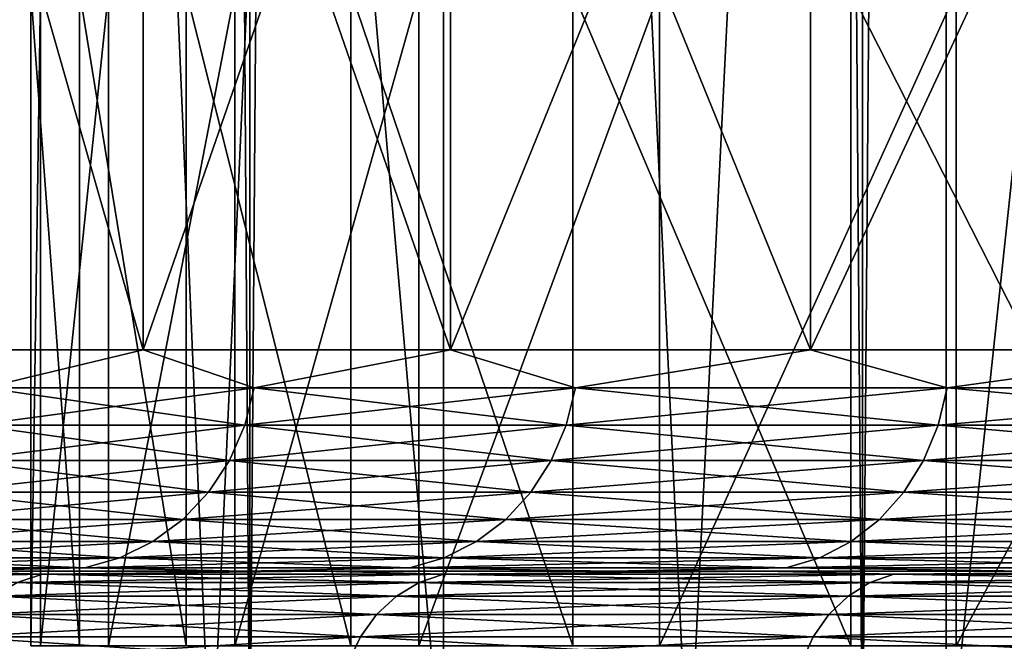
# Model space of a CAD drawing. Header units: metres. Extents: x -30 to 30, y -76 to 64.
# Tile 30 of 256: x -18.76 to -17.427, y -53.795 to -52.953. Entities that reach past the tile are written whole.
import ezdxf

# ---------------------------------------------------------------- set-up
doc = ezdxf.new("R2010")
doc.units = ezdxf.units.M
doc.layers.add('solid_508511', color=7, linetype='CONTINUOUS')

msp = doc.modelspace()

# ---------------------------------------------------------------- linework, layer by layer
at = {"layer": 'solid_508511'}
for points in [[(-19.216213, -54, -12.638717), (-19.216236, 57.5, -12.638679), (-18.448826, 57.5, -13.734654)], [(-18.448824, -54, 13.734659), (-18.448826, 57.5, 13.734654), (-19.216236, 57.5, 12.638679)], [(-19.216213, -54, 12.638717), (-18.448824, -54, 13.734659), (-19.216236, 57.5, 12.638679)], [(-18.448824, -54, -13.734659), (-19.216213, -54, -12.638717), (-18.448826, 57.5, -13.734654)], [(-18.448824, -54, -13.734659), (-18.448826, 57.5, -13.734654), (-17.618999, 57.5, -14.784141)], [(-17.619013, -54, 14.784127), (-17.618999, 57.5, 14.784141), (-18.448826, 57.5, 13.734654)], [(-18.448824, -54, 13.734659), (-17.619013, -54, 14.784127), (-18.448826, 57.5, 13.734654)], [(-17.619013, -54, -14.784127), (-18.448824, -54, -13.734659), (-17.618999, 57.5, -14.784141)], [(-17.619013, -54, -14.784127), (-17.618999, 57.5, -14.784141), (-16.729612, 57.5, -15.783537)], [(-16.729582, -54, -15.783569), (-17.619013, -54, -14.784127), (-16.729612, 57.5, -15.783537)], [(-17.619013, -54, 14.784127), (-16.729582, -54, 15.783569), (-17.618999, 57.5, 14.784141)], [(-16.729582, -54, 15.783569), (-16.729612, 57.5, 15.783537), (-17.618999, 57.5, 14.784141)], [(-18.798429, -54, -9.360506), (-18.501255, -54, -9.934965), (-18.798304, -47, -9.360759)], [(-18.501255, -54, 9.934965), (-18.798429, -54, 9.360506), (-18.798304, -47, 9.360759)], [(-18.186533, -54, -10.500001), (-18.186512, -47, -10.500049), (-18.798304, -47, -9.360759)], [(-18.501255, -54, -9.934965), (-18.186533, -54, -10.500001), (-18.798304, -47, -9.360759)], [(-18.501255, -54, 9.934965), (-18.798304, -47, 9.360759), (-18.186512, -47, 10.500049)], [(-18.186533, -54, 10.500001), (-18.501255, -54, 9.934965), (-18.186512, -47, 10.500049)], [(-18.186533, -54, -10.500001), (-17.854559, -54, -11.055076), (-18.186512, -47, -10.500049)], [(-17.854559, -54, 11.055076), (-18.186533, -54, 10.500001), (-18.186512, -47, 10.500049)], [(-17.854559, -54, -11.055076), (-17.505795, -47, -11.599435), (-18.186512, -47, -10.500049)], [(-17.854559, -54, 11.055076), (-18.186512, -47, 10.500049), (-17.505795, -47, 11.599435)], [(-17.854559, -54, -11.055076), (-17.50565, -54, -11.599666), (-17.505795, -47, -11.599435)], [(-17.50565, -54, 11.599666), (-17.854559, -54, 11.055076), (-17.505795, -47, 11.599435)], [(-16.758362, -54, -12.655328), (-16.758091, -47, -12.655681), (-17.505795, -47, -11.599435)], [(-17.140135, -54, -12.133251), (-16.758362, -54, -12.655328), (-17.505795, -47, -11.599435)], [(-17.50565, -54, -11.599666), (-17.140135, -54, -12.133251), (-17.505795, -47, -11.599435)], [(-17.50565, -54, 11.599666), (-17.505795, -47, 11.599435), (-16.758091, -47, 12.655681)], [(-17.140135, -54, 12.133251), (-17.50565, -54, 11.599666), (-16.758091, -47, 12.655681)], [(-18.935801, -53.400002, -4.861891), (-18.935801, -52.200001, -4.861891), (-18.593153, -52.200001, -6.041286)], [(-18.593153, -53.400002, -6.041286), (-18.935801, -53.400002, -4.861891), (-18.593153, -52.200001, -6.041286)], [(-18.593153, -53.400002, 6.041286), (-18.593153, -52.200001, 6.041286), (-18.935801, -52.200001, 4.861891)], [(-18.935801, -53.400002, 4.861891), (-18.593153, -53.400002, 6.041286), (-18.935801, -52.200001, 4.861891)], [(-18.593153, -53.400002, -6.041286), (-18.593153, -52.200001, -6.041286), (-18.177128, -52.200001, -7.19684)], [(-18.177128, -53.400002, -7.19684), (-18.593153, -53.400002, -6.041286), (-18.177128, -52.200001, -7.19684)], [(-18.177128, -53.400002, 7.19684), (-18.177128, -52.200001, 7.19684), (-18.593153, -52.200001, 6.041286)], [(-18.593153, -53.400002, 6.041286), (-18.177128, -53.400002, 7.19684), (-18.593153, -52.200001, 6.041286)], [(-18.177128, -53.400002, -7.19684), (-18.177128, -52.200001, -7.19684), (-17.689365, -52.200001, -8.323991)], [(-17.689365, -53.400002, -8.323991), (-18.177128, -53.400002, -7.19684), (-17.689365, -52.200001, -8.323991)], [(-17.689365, -53.400002, 8.323991), (-17.689365, -52.200001, 8.323991), (-18.177128, -52.200001, 7.19684)], [(-18.177128, -53.400002, 7.19684), (-17.689365, -53.400002, 8.323991), (-18.177128, -52.200001, 7.19684)], [(-17.689365, -53.400002, -8.323991), (-17.689365, -52.200001, -8.323991), (-17.131792, -52.200001, -9.41829)], [(-17.131792, -53.400002, -9.41829), (-17.689365, -53.400002, -8.323991), (-17.131792, -52.200001, -9.41829)], [(-17.131792, -53.400002, 9.41829), (-17.131792, -52.200001, 9.41829), (-17.689365, -52.200001, 8.323991)], [(-17.689365, -53.400002, 8.323991), (-17.131792, -53.400002, 9.41829), (-17.689365, -52.200001, 8.323991)], [(-18.732365, -52.914612, 0.813027), (-18.732365, -53.800961, 0.813027), (-18.745611, -53.800961, -0.405663)], [(-18.745611, -52.914612, -0.405663), (-18.745611, -53.800961, -0.405663), (-18.67971, -53.800961, -1.622015)], [(-18.745611, -52.914612, -0.405663), (-18.732365, -52.914612, 0.813027), (-18.745611, -53.800961, -0.405663)], [(-18.67971, -52.914612, -1.622015), (-18.745611, -52.914612, -0.405663), (-18.67971, -53.800961, -1.622015)], [(-18.640018, -52.914612, 2.027856), (-18.640018, -53.800961, 2.027856), (-18.732365, -53.800961, 0.813027)], [(-18.732365, -52.914612, 0.813027), (-18.640018, -52.914612, 2.027856), (-18.732365, -53.800961, 0.813027)], [(-18.67971, -52.914612, -1.622015), (-18.67971, -53.800961, -1.622015), (-18.534857, -53.800961, -2.832238)], [(-18.534857, -52.914612, -2.832238), (-18.67971, -52.914612, -1.622015), (-18.534857, -53.800961, -2.832238)], [(-18.468941, -52.914612, 3.234302), (-18.468941, -53.800961, 3.234302), (-18.640018, -53.800961, 2.027856)], [(-18.640018, -52.914612, 2.027856), (-18.468941, -52.914612, 3.234302), (-18.640018, -53.800961, 2.027856)], [(-18.534857, -52.914612, -2.832238), (-18.534857, -53.800961, -2.832238), (-18.311838, -53.800961, -4.029777)], [(-18.311838, -52.914612, -4.029777), (-18.534857, -52.914612, -2.832238), (-18.311838, -53.800961, -4.029777)], [(-18.219841, -52.914612, 4.427176), (-18.219841, -53.800961, 4.427176), (-18.468941, -53.800961, 3.234302)], [(-18.468941, -52.914612, 3.234302), (-18.219841, -52.914612, 4.427176), (-18.468941, -53.800961, 3.234302)], [(-18.311838, -52.914612, -4.029777), (-18.311838, -53.800961, -4.029777), (-18.011356, -53.800961, -5.210906)], [(-18.011356, -52.914612, -5.210906), (-18.311838, -52.914612, -4.029777), (-18.011356, -53.800961, -5.210906)], [(-17.893896, -52.914612, 5.600982), (-17.893896, -53.800961, 5.600982), (-18.219841, -53.800961, 4.427176)], [(-18.219841, -52.914612, 4.427176), (-17.893896, -52.914612, 5.600982), (-18.219841, -53.800961, 4.427176)], [(-18.011356, -52.914612, -5.210906), (-18.011356, -53.800961, -5.210906), (-17.634918, -53.800961, -6.369626)], [(-17.634918, -52.914612, -6.369626), (-18.011356, -52.914612, -5.210906), (-17.634918, -53.800961, -6.369626)], [(-17.492193, -52.914612, 6.751715), (-17.492193, -53.800961, 6.751715), (-17.893896, -53.800961, 5.600982)], [(-17.893896, -52.914612, 5.600982), (-17.492193, -52.914612, 6.751715), (-17.893896, -53.800961, 5.600982)], [(-17.634918, -52.914612, -6.369626), (-17.634918, -53.800961, -6.369626), (-17.183969, -53.800961, -7.501579)], [(-17.183969, -52.914612, -7.501579), (-17.634918, -52.914612, -6.369626), (-17.183969, -53.800961, -7.501579)], [(-17.016911, -52.914612, 7.873199), (-17.016911, -53.800961, 7.873199), (-17.492193, -53.800961, 6.751715)], [(-17.492193, -52.914612, 6.751715), (-17.016911, -52.914612, 7.873199), (-17.492193, -53.800961, 6.751715)], [(-18.808014, -53.451733, 5.351341), (-18.593153, -53.400002, 6.041286), (-18.935801, -53.400002, 4.861891)], [(-18.808014, -53.451733, -5.351341), (-18.935801, -53.400002, -4.861891), (-18.593153, -53.400002, -6.041286)], [(-18.442907, -53.451733, 6.49903), (-18.593153, -53.400002, 6.041286), (-18.808014, -53.451733, 5.351341)], [(-18.808014, -53.451733, -5.351341), (-18.593153, -53.400002, -6.041286), (-18.442907, -53.451733, -6.49903)], [(-18.442907, -53.451733, 6.49903), (-18.177128, -53.400002, 7.19684), (-18.593153, -53.400002, 6.041286)], [(-18.442907, -53.451733, -6.49903), (-18.593153, -53.400002, -6.041286), (-18.177128, -53.400002, -7.19684)], [(-18.007841, -53.451733, 7.622066), (-18.177128, -53.400002, 7.19684), (-18.442907, -53.451733, 6.49903)], [(-18.442907, -53.451733, -6.49903), (-18.177128, -53.400002, -7.19684), (-18.007841, -53.451733, -7.622066)], [(-18.007841, -53.451733, 7.622066), (-17.689365, -53.400002, 8.323991), (-18.177128, -53.400002, 7.19684)], [(-18.007841, -53.451733, -7.622066), (-18.177128, -53.400002, -7.19684), (-17.689365, -53.400002, -8.323991)], [(-17.504465, -53.451733, 8.716188), (-17.689365, -53.400002, 8.323991), (-18.007841, -53.451733, 7.622066)], [(-18.007841, -53.451733, -7.622066), (-17.689365, -53.400002, -8.323991), (-17.504465, -53.451733, -8.716188)], [(-17.504465, -53.451733, 8.716188), (-17.131792, -53.400002, 9.41829), (-17.689365, -53.400002, 8.323991)], [(-17.504465, -53.451733, -8.716188), (-17.689365, -53.400002, -8.323991), (-17.131792, -53.400002, -9.41829)], [(-16.934689, -53.451733, 9.777247), (-17.131792, -53.400002, 9.41829), (-17.504465, -53.451733, 8.716188)], [(-17.504465, -53.451733, -8.716188), (-17.131792, -53.400002, -9.41829), (-16.934689, -53.451733, -9.777247)], [(-18.442907, -53.451733, -6.49903), (-18.455631, -53.502312, -6.503514), (-18.82099, -53.502312, -5.355033)], [(-18.808014, -53.451733, -5.351341), (-18.442907, -53.451733, -6.49903), (-18.82099, -53.502312, -5.355033)], [(-18.808014, -53.451733, 5.351341), (-18.82099, -53.502312, 5.355033), (-18.455631, -53.502312, 6.503514)], [(-18.442907, -53.451733, 6.49903), (-18.808014, -53.451733, 5.351341), (-18.455631, -53.502312, 6.503514)], [(-18.007841, -53.451733, -7.622066), (-18.020266, -53.502312, -7.627324), (-18.455631, -53.502312, -6.503514)], [(-18.442907, -53.451733, -6.49903), (-18.007841, -53.451733, -7.622066), (-18.455631, -53.502312, -6.503514)], [(-18.442907, -53.451733, 6.49903), (-18.455631, -53.502312, 6.503514), (-18.020266, -53.502312, 7.627324)], [(-18.007841, -53.451733, 7.622066), (-18.442907, -53.451733, 6.49903), (-18.020266, -53.502312, 7.627324)], [(-17.504465, -53.451733, -8.716188), (-17.516542, -53.502312, -8.722201), (-18.020266, -53.502312, -7.627324)], [(-18.007841, -53.451733, -7.622066), (-17.504465, -53.451733, -8.716188), (-18.020266, -53.502312, -7.627324)], [(-18.007841, -53.451733, 7.622066), (-18.020266, -53.502312, 7.627324), (-17.516542, -53.502312, 8.722201)], [(-17.504465, -53.451733, 8.716188), (-18.007841, -53.451733, 7.622066), (-17.516542, -53.502312, 8.722201)], [(-16.934689, -53.451733, -9.777247), (-16.946373, -53.502312, -9.783993), (-17.516542, -53.502312, -8.722201)], [(-17.504465, -53.451733, -8.716188), (-16.934689, -53.451733, -9.777247), (-17.516542, -53.502312, -8.722201)], [(-17.504465, -53.451733, 8.716188), (-17.516542, -53.502312, 8.722201), (-16.946373, -53.502312, 9.783993)], [(-16.934689, -53.451733, 9.777247), (-17.504465, -53.451733, 8.716188), (-16.946373, -53.502312, 9.783993)], [(-18.455631, -53.502312, -6.503514), (-18.476454, -53.549774, -6.510851), (-18.842224, -53.549774, -5.361075)], [(-18.82099, -53.502312, -5.355033), (-18.455631, -53.502312, -6.503514), (-18.842224, -53.549774, -5.361075)], [(-18.82099, -53.502312, 5.355033), (-18.842224, -53.549774, 5.361075), (-18.476454, -53.549774, 6.510851)], [(-18.455631, -53.502312, 6.503514), (-18.82099, -53.502312, 5.355033), (-18.476454, -53.549774, 6.510851)], [(-18.020266, -53.502312, -7.627324), (-18.040596, -53.549774, -7.635929), (-18.476454, -53.549774, -6.510851)], [(-18.455631, -53.502312, -6.503514), (-18.020266, -53.502312, -7.627324), (-18.476454, -53.549774, -6.510851)], [(-18.455631, -53.502312, 6.503514), (-18.476454, -53.549774, 6.510851), (-18.040596, -53.549774, 7.635929)], [(-18.020266, -53.502312, 7.627324), (-18.455631, -53.502312, 6.503514), (-18.040596, -53.549774, 7.635929)], [(-17.516542, -53.502312, -8.722201), (-17.536304, -53.549774, -8.732042), (-18.040596, -53.549774, -7.635929)], [(-18.020266, -53.502312, -7.627324), (-17.516542, -53.502312, -8.722201), (-18.040596, -53.549774, -7.635929)], [(-18.020266, -53.502312, 7.627324), (-18.040596, -53.549774, 7.635929), (-17.536304, -53.549774, 8.732042)], [(-17.516542, -53.502312, 8.722201), (-18.020266, -53.502312, 7.627324), (-17.536304, -53.549774, 8.732042)], [(-16.946373, -53.502312, -9.783993), (-16.96549, -53.549774, -9.795031), (-17.536304, -53.549774, -8.732042)], [(-17.516542, -53.502312, -8.722201), (-16.946373, -53.502312, -9.783993), (-17.536304, -53.549774, -8.732042)], [(-17.516542, -53.502312, 8.722201), (-17.536304, -53.549774, 8.732042), (-16.96549, -53.549774, 9.795031)], [(-16.946373, -53.502312, 9.783993), (-17.516542, -53.502312, 8.722201), (-16.96549, -53.549774, 9.795031)], [(-18.476454, -53.549774, -6.510851), (-18.50474, -53.592674, -6.520819), (-18.871069, -53.592674, -5.369282)], [(-18.842224, -53.549774, -5.361075), (-18.476454, -53.549774, -6.510851), (-18.871069, -53.592674, -5.369282)], [(-18.842224, -53.549774, 5.361075), (-18.871069, -53.592674, 5.369282), (-18.50474, -53.592674, 6.520819)], [(-18.476454, -53.549774, 6.510851), (-18.842224, -53.549774, 5.361075), (-18.50474, -53.592674, 6.520819)], [(-18.040596, -53.549774, -7.635929), (-18.068214, -53.592674, -7.647619), (-18.50474, -53.592674, -6.520819)], [(-18.476454, -53.549774, -6.510851), (-18.040596, -53.549774, -7.635929), (-18.50474, -53.592674, -6.520819)], [(-18.476454, -53.549774, 6.510851), (-18.50474, -53.592674, 6.520819), (-18.068214, -53.592674, 7.647619)], [(-18.040596, -53.549774, 7.635929), (-18.476454, -53.549774, 6.510851), (-18.068214, -53.592674, 7.647619)], [(-17.536304, -53.549774, -8.732042), (-17.56315, -53.592674, -8.74541), (-18.068214, -53.592674, -7.647619)], [(-18.040596, -53.549774, -7.635929), (-17.536304, -53.549774, -8.732042), (-18.068214, -53.592674, -7.647619)], [(-18.040596, -53.549774, 7.635929), (-18.068214, -53.592674, 7.647619), (-17.56315, -53.592674, 8.74541)], [(-17.536304, -53.549774, 8.732042), (-18.040596, -53.549774, 7.635929), (-17.56315, -53.592674, 8.74541)], [(-16.96549, -53.549774, -9.795031), (-16.991463, -53.592674, -9.810026), (-17.56315, -53.592674, -8.74541)], [(-17.536304, -53.549774, -8.732042), (-16.96549, -53.549774, -9.795031), (-17.56315, -53.592674, -8.74541)], [(-17.536304, -53.549774, 8.732042), (-17.56315, -53.592674, 8.74541), (-16.991463, -53.592674, 9.810026)], [(-16.96549, -53.549774, 9.795031), (-17.536304, -53.549774, 8.732042), (-16.991463, -53.592674, 9.810026)], [(-18.50474, -53.592674, -6.520819), (-18.539627, -53.629711, -6.533113), (-18.906649, -53.629711, -5.379405)], [(-18.871069, -53.592674, -5.369282), (-18.50474, -53.592674, -6.520819), (-18.906649, -53.629711, -5.379405)], [(-18.871069, -53.592674, 5.369282), (-18.906649, -53.629711, 5.379405), (-18.539627, -53.629711, 6.533113)], [(-18.50474, -53.592674, 6.520819), (-18.871069, -53.592674, 5.369282), (-18.539627, -53.629711, 6.533113)], [(-18.068214, -53.592674, -7.647619), (-18.10228, -53.629711, -7.662038), (-18.539627, -53.629711, -6.533113)], [(-18.50474, -53.592674, -6.520819), (-18.068214, -53.592674, -7.647619), (-18.539627, -53.629711, -6.533113)], [(-18.50474, -53.592674, 6.520819), (-18.539627, -53.629711, 6.533113), (-18.10228, -53.629711, 7.662038)], [(-18.068214, -53.592674, 7.647619), (-18.50474, -53.592674, 6.520819), (-18.10228, -53.629711, 7.662038)], [(-17.56315, -53.592674, -8.74541), (-17.596264, -53.629711, -8.761898), (-18.10228, -53.629711, -7.662038)], [(-18.068214, -53.592674, -7.647619), (-17.56315, -53.592674, -8.74541), (-18.10228, -53.629711, -7.662038)], [(-18.068214, -53.592674, 7.647619), (-18.10228, -53.629711, 7.662038), (-17.596264, -53.629711, 8.761898)], [(-17.56315, -53.592674, 8.74541), (-18.068214, -53.592674, 7.647619), (-17.596264, -53.629711, 8.761898)], [(-16.991463, -53.592674, -9.810026), (-17.023499, -53.629711, -9.828522), (-17.596264, -53.629711, -8.761898)], [(-17.56315, -53.592674, -8.74541), (-16.991463, -53.592674, -9.810026), (-17.596264, -53.629711, -8.761898)], [(-17.56315, -53.592674, 8.74541), (-17.596264, -53.629711, 8.761898), (-17.023499, -53.629711, 9.828522)], [(-16.991463, -53.592674, 9.810026), (-17.56315, -53.592674, 8.74541), (-17.023499, -53.629711, 9.828522)], [(-18.539627, -53.629711, -6.533113), (-18.580057, -53.659756, -6.547359), (-18.947878, -53.659756, -5.391136)], [(-18.906649, -53.629711, -5.379405), (-18.539627, -53.629711, -6.533113), (-18.947878, -53.659756, -5.391136)], [(-18.906649, -53.629711, 5.379405), (-18.947878, -53.659756, 5.391136), (-18.580057, -53.659756, 6.547359)], [(-18.539627, -53.629711, 6.533113), (-18.906649, -53.629711, 5.379405), (-18.580057, -53.659756, 6.547359)], [(-18.10228, -53.629711, -7.662038), (-18.141756, -53.659756, -7.678746), (-18.580057, -53.659756, -6.547359)], [(-18.539627, -53.629711, -6.533113), (-18.10228, -53.629711, -7.662038), (-18.580057, -53.659756, -6.547359)], [(-18.539627, -53.629711, 6.533113), (-18.580057, -53.659756, 6.547359), (-18.141756, -53.659756, 7.678746)], [(-18.10228, -53.629711, 7.662038), (-18.539627, -53.629711, 6.533113), (-18.141756, -53.659756, 7.678746)], [(-17.596264, -53.629711, -8.761898), (-17.634636, -53.659756, -8.781005), (-18.141756, -53.659756, -7.678746)], [(-18.10228, -53.629711, -7.662038), (-17.596264, -53.629711, -8.761898), (-18.141756, -53.659756, -7.678746)], [(-18.10228, -53.629711, 7.662038), (-18.141756, -53.659756, 7.678746), (-17.634636, -53.659756, 8.781005)], [(-17.596264, -53.629711, 8.761898), (-18.10228, -53.629711, 7.662038), (-17.634636, -53.659756, 8.781005)], [(-17.023499, -53.629711, -9.828522), (-17.060621, -53.659756, -9.849955), (-17.634636, -53.659756, -8.781005)], [(-17.596264, -53.629711, -8.761898), (-17.023499, -53.629711, -9.828522), (-17.634636, -53.659756, -8.781005)], [(-17.596264, -53.629711, 8.761898), (-17.634636, -53.659756, 8.781005), (-17.060621, -53.659756, 9.849955)], [(-17.023499, -53.629711, 9.828522), (-17.596264, -53.629711, 8.761898), (-17.060621, -53.659756, 9.849955)], [(-18.580057, -53.659756, -6.547359), (-18.624796, -53.681889, -6.563125), (-18.993502, -53.681889, -5.404118)], [(-18.947878, -53.659756, -5.391136), (-18.580057, -53.659756, -6.547359), (-18.993502, -53.681889, -5.404118)], [(-18.947878, -53.659756, 5.391136), (-18.993502, -53.681889, 5.404118), (-18.624796, -53.681889, 6.563125)], [(-18.580057, -53.659756, 6.547359), (-18.947878, -53.659756, 5.391136), (-18.624796, -53.681889, 6.563125)], [(-18.141756, -53.659756, -7.678746), (-18.185438, -53.681889, -7.697236), (-18.624796, -53.681889, -6.563125)], [(-18.580057, -53.659756, -6.547359), (-18.141756, -53.659756, -7.678746), (-18.624796, -53.681889, -6.563125)], [(-18.580057, -53.659756, 6.547359), (-18.624796, -53.681889, 6.563125), (-18.185438, -53.681889, 7.697236)], [(-18.141756, -53.659756, 7.678746), (-18.580057, -53.659756, 6.547359), (-18.185438, -53.681889, 7.697236)], [(-17.634636, -53.659756, -8.781005), (-17.677097, -53.681889, -8.802149), (-18.185438, -53.681889, -7.697236)], [(-18.141756, -53.659756, -7.678746), (-17.634636, -53.659756, -8.781005), (-18.185438, -53.681889, -7.697236)], [(-18.141756, -53.659756, 7.678746), (-18.185438, -53.681889, 7.697236), (-17.677097, -53.681889, 8.802149)], [(-17.634636, -53.659756, 8.781005), (-18.141756, -53.659756, 7.678746), (-17.677097, -53.681889, 8.802149)], [(-17.060621, -53.659756, -9.849955), (-17.101702, -53.681889, -9.873672), (-17.677097, -53.681889, -8.802149)], [(-17.634636, -53.659756, -8.781005), (-17.060621, -53.659756, -9.849955), (-17.677097, -53.681889, -8.802149)], [(-17.634636, -53.659756, 8.781005), (-17.677097, -53.681889, 8.802149), (-17.101702, -53.681889, 9.873672)], [(-17.060621, -53.659756, 9.849955), (-17.634636, -53.659756, 8.781005), (-17.101702, -53.681889, 9.873672)], [(-18.624796, -53.681889, -6.563125), (-18.672482, -53.695442, -6.579929), (-19.042133, -53.695442, -5.417954)], [(-18.993502, -53.681889, -5.404118), (-18.624796, -53.681889, -6.563125), (-19.042133, -53.695442, -5.417954)], [(-18.993502, -53.681889, 5.404118), (-19.042133, -53.695442, 5.417954), (-18.672482, -53.695442, 6.579929)], [(-18.624796, -53.681889, 6.563125), (-18.993502, -53.681889, 5.404118), (-18.672482, -53.695442, 6.579929)], [(-18.185438, -53.681889, -7.697236), (-18.232, -53.695442, -7.716944), (-18.672482, -53.695442, -6.579929)], [(-18.624796, -53.681889, -6.563125), (-18.185438, -53.681889, -7.697236), (-18.672482, -53.695442, -6.579929)], [(-18.624796, -53.681889, 6.563125), (-18.672482, -53.695442, 6.579929), (-18.232, -53.695442, 7.716944)], [(-18.185438, -53.681889, 7.697236), (-18.624796, -53.681889, 6.563125), (-18.232, -53.695442, 7.716944)], [(-17.677097, -53.681889, -8.802149), (-17.722359, -53.695442, -8.824686), (-18.232, -53.695442, -7.716944)], [(-18.185438, -53.681889, -7.697236), (-17.677097, -53.681889, -8.802149), (-18.232, -53.695442, -7.716944)], [(-18.185438, -53.681889, 7.697236), (-18.232, -53.695442, 7.716944), (-17.722359, -53.695442, 8.824686)], [(-17.677097, -53.681889, 8.802149), (-18.185438, -53.681889, 7.697236), (-17.722359, -53.695442, 8.824686)], [(-17.101702, -53.681889, -9.873672), (-17.145489, -53.695442, -9.898952), (-17.722359, -53.695442, -8.824686)], [(-17.677097, -53.681889, -8.802149), (-17.101702, -53.681889, -9.873672), (-17.722359, -53.695442, -8.824686)], [(-17.677097, -53.681889, 8.802149), (-17.722359, -53.695442, 8.824686), (-17.145489, -53.695442, 9.898952)], [(-17.101702, -53.681889, 9.873672), (-17.677097, -53.681889, 8.802149), (-17.145489, -53.695442, 9.898952)], [(-19.042133, -53.695442, -5.417954), (-18.672482, -53.695442, -6.579929), (-18.878248, -53.700001, -6.134672)], [(-18.672482, -53.695442, 6.579929), (-19.042133, -53.695442, 5.417954), (-18.878239, -53.700001, 6.134702)], [(-18.672482, -53.695442, -6.579929), (-18.455769, -53.700001, -7.308016), (-18.878248, -53.700001, -6.134672)], [(-18.672482, -53.695442, 6.579929), (-18.878239, -53.700001, 6.134702), (-18.455757, -53.700001, 7.308045)], [(-18.672482, -53.695442, -6.579929), (-18.232, -53.695442, -7.716944), (-18.455769, -53.700001, -7.308016)], [(-18.232, -53.695442, 7.716944), (-18.672482, -53.695442, 6.579929), (-18.455757, -53.700001, 7.308045)], [(-18.232, -53.695442, -7.716944), (-17.9604, -53.700001, -8.4526), (-18.455769, -53.700001, -7.308016)], [(-18.232, -53.695442, 7.716944), (-18.455757, -53.700001, 7.308045), (-17.960386, -53.700001, 8.452628)], [(-18.232, -53.695442, -7.716944), (-17.722359, -53.695442, -8.824686), (-17.9604, -53.700001, -8.4526)], [(-17.722359, -53.695442, 8.824686), (-18.232, -53.695442, 7.716944), (-17.960386, -53.700001, 8.452628)], [(-17.722359, -53.695442, -8.824686), (-17.394138, -53.700001, -9.563807), (-17.9604, -53.700001, -8.4526)], [(-17.722359, -53.695442, 8.824686), (-17.960386, -53.700001, 8.452628), (-17.394123, -53.700001, 9.563835)], [(-17.722359, -53.695442, -8.824686), (-17.145489, -53.695442, -9.898952), (-17.394138, -53.700001, -9.563807)], [(-17.145489, -53.695442, 9.898952), (-17.722359, -53.695442, 8.824686), (-17.394123, -53.700001, 9.563835)], [(-18.729527, -53.703842, -8.429476), (-18.763773, -53.71524, -8.444889), (-19.239429, -53.71524, -7.296553)], [(-19.204315, -53.703842, -7.283236), (-18.729527, -53.703842, -8.429476), (-19.239429, -53.71524, -7.296553)], [(-18.729527, -53.703842, 8.429476), (-18.87821, -53.700001, 7.991442), (-19.204315, -53.703842, 7.283236)], [(-19.204315, -53.703842, -7.283236), (-18.878208, -53.700001, -7.991446), (-18.729527, -53.703842, -8.429476)], [(-18.729527, -53.703842, 8.429476), (-19.204315, -53.703842, 7.283236), (-18.763773, -53.71524, 8.444889)], [(-18.878248, -53.700001, -6.134672), (-18.455769, -53.700001, -7.308016), (-18.878208, -53.700001, -7.991446)], [(-18.878239, -53.700001, 6.134702), (-18.87821, -53.700001, 7.991442), (-18.350357, -53.700001, 9.138617)], [(-18.455757, -53.700001, 7.308045), (-18.878239, -53.700001, 6.134702), (-18.350357, -53.700001, 9.138617)], [(-18.729527, -53.703842, 8.429476), (-18.350357, -53.700001, 9.138617), (-18.87821, -53.700001, 7.991442)], [(-18.455769, -53.700001, -7.308016), (-18.350355, -53.700001, -9.138621), (-18.878208, -53.700001, -7.991446)], [(-18.729527, -53.703842, -8.429476), (-18.878208, -53.700001, -7.991446), (-18.350355, -53.700001, -9.138621)], [(-18.186398, -53.703842, -9.544957), (-18.21965, -53.71524, -9.56241), (-18.763773, -53.71524, -8.444889)], [(-18.729527, -53.703842, -8.429476), (-18.186398, -53.703842, -9.544957), (-18.763773, -53.71524, -8.444889)], [(-18.729527, -53.703842, 8.429476), (-18.763773, -53.71524, 8.444889), (-18.21965, -53.71524, 9.56241)], [(-18.186398, -53.703842, 9.544957), (-18.350357, -53.700001, 9.138617), (-18.729527, -53.703842, 8.429476)], [(-18.729527, -53.703842, -8.429476), (-18.350355, -53.700001, -9.138621), (-18.186398, -53.703842, -9.544957)], [(-18.186398, -53.703842, 9.544957), (-18.729527, -53.703842, 8.429476), (-18.21965, -53.71524, 9.56241)], [(-18.455769, -53.700001, -7.308016), (-17.9604, -53.700001, -8.4526), (-18.350355, -53.700001, -9.138621)], [(-17.960386, -53.700001, 8.452628), (-18.455757, -53.700001, 7.308045), (-18.350357, -53.700001, 9.138617)], [(-17.960386, -53.700001, 8.452628), (-18.350357, -53.700001, 9.138617), (-17.752913, -53.700001, 10.251055)], [(-18.186398, -53.703842, 9.544957), (-17.752913, -53.700001, 10.251055), (-18.350357, -53.700001, 9.138617)], [(-17.9604, -53.700001, -8.4526), (-17.752909, -53.700001, -10.25106), (-18.350355, -53.700001, -9.138621)], [(-18.186398, -53.703842, -9.544957), (-18.350355, -53.700001, -9.138621), (-17.752909, -53.700001, -10.25106)], [(-17.576906, -53.703842, -10.62561), (-17.609045, -53.71524, -10.64504), (-18.21965, -53.71524, -9.56241)], [(-18.186398, -53.703842, -9.544957), (-17.576906, -53.703842, -10.62561), (-18.21965, -53.71524, -9.56241)], [(-18.186398, -53.703842, 9.544957), (-18.21965, -53.71524, 9.56241), (-17.609045, -53.71524, 10.64504)], [(-17.576906, -53.703842, 10.62561), (-17.752913, -53.700001, 10.251055), (-18.186398, -53.703842, 9.544957)], [(-18.186398, -53.703842, -9.544957), (-17.752909, -53.700001, -10.25106), (-17.576906, -53.703842, -10.62561)], [(-17.576906, -53.703842, 10.62561), (-18.186398, -53.703842, 9.544957), (-17.609045, -53.71524, 10.64504)], [(-17.9604, -53.700001, -8.4526), (-17.394138, -53.700001, -9.563807), (-17.752909, -53.700001, -10.25106)], [(-17.394123, -53.700001, 9.563835), (-17.960386, -53.700001, 8.452628), (-17.752913, -53.700001, 10.251055)], [(-17.394123, -53.700001, 9.563835), (-17.752913, -53.700001, 10.251055), (-17.088108, -53.700001, 11.324597)], [(-17.576906, -53.703842, 10.62561), (-17.088108, -53.700001, 11.324597), (-17.752913, -53.700001, 10.251055)], [(-17.394138, -53.700001, -9.563807), (-17.088104, -53.700001, -11.324602), (-17.752909, -53.700001, -10.25106)], [(-17.576906, -53.703842, -10.62561), (-17.752909, -53.700001, -10.25106), (-17.088104, -53.700001, -11.324602)], [(-16.90328, -53.703842, -11.667492), (-16.934187, -53.71524, -11.688826), (-17.609045, -53.71524, -10.64504)], [(-17.576906, -53.703842, -10.62561), (-16.90328, -53.703842, -11.667492), (-17.609045, -53.71524, -10.64504)], [(-17.576906, -53.703842, 10.62561), (-17.609045, -53.71524, 10.64504), (-16.934187, -53.71524, 11.688826)], [(-16.90328, -53.703842, 11.667492), (-17.088108, -53.700001, 11.324597), (-17.576906, -53.703842, 10.62561)], [(-17.576906, -53.703842, -10.62561), (-17.088104, -53.700001, -11.324602), (-16.90328, -53.703842, -11.667492)], [(-16.90328, -53.703842, 11.667492), (-17.576906, -53.703842, 10.62561), (-16.934187, -53.71524, 11.688826)], [(-18.21965, -53.71524, -9.56241), (-18.250294, -53.733749, -9.578493), (-18.795332, -53.733749, -8.459092)], [(-18.763773, -53.71524, -8.444889), (-18.21965, -53.71524, -9.56241), (-18.795332, -53.733749, -8.459092)], [(-18.763773, -53.71524, 8.444889), (-18.795332, -53.733749, 8.459092), (-18.250294, -53.733749, 9.578493)], [(-18.21965, -53.71524, 9.56241), (-18.763773, -53.71524, 8.444889), (-18.250294, -53.733749, 9.578493)], [(-17.609045, -53.71524, -10.64504), (-17.63866, -53.733749, -10.662943), (-18.250294, -53.733749, -9.578493)], [(-18.21965, -53.71524, -9.56241), (-17.609045, -53.71524, -10.64504), (-18.250294, -53.733749, -9.578493)], [(-18.21965, -53.71524, 9.56241), (-18.250294, -53.733749, 9.578493), (-17.63866, -53.733749, 10.662943)], [(-17.609045, -53.71524, 10.64504), (-18.21965, -53.71524, 9.56241), (-17.63866, -53.733749, 10.662943)], [(-16.934187, -53.71524, -11.688826), (-16.962667, -53.733749, -11.708485), (-17.63866, -53.733749, -10.662943)], [(-17.609045, -53.71524, -10.64504), (-16.934187, -53.71524, -11.688826), (-17.63866, -53.733749, -10.662943)], [(-17.609045, -53.71524, 10.64504), (-17.63866, -53.733749, 10.662943), (-16.962667, -53.733749, 11.708485)], [(-16.934187, -53.71524, 11.688826), (-17.609045, -53.71524, 10.64504), (-16.962667, -53.733749, 11.708485)], [(-18.250294, -53.733749, -9.578493), (-18.277145, -53.758663, -9.592586), (-18.822985, -53.758663, -8.471538)], [(-18.795332, -53.733749, -8.459092), (-18.250294, -53.733749, -9.578493), (-18.822985, -53.758663, -8.471538)], [(-18.795332, -53.733749, 8.459092), (-18.822985, -53.758663, 8.471538), (-18.277145, -53.758663, 9.592586)], [(-18.250294, -53.733749, 9.578493), (-18.795332, -53.733749, 8.459092), (-18.277145, -53.758663, 9.592586)], [(-17.63866, -53.733749, -10.662943), (-17.664614, -53.758663, -10.678631), (-18.277145, -53.758663, -9.592586)], [(-18.250294, -53.733749, -9.578493), (-17.63866, -53.733749, -10.662943), (-18.277145, -53.758663, -9.592586)], [(-18.250294, -53.733749, 9.578493), (-18.277145, -53.758663, 9.592586), (-17.664614, -53.758663, 10.678631)], [(-17.63866, -53.733749, 10.662943), (-18.250294, -53.733749, 9.578493), (-17.664614, -53.758663, 10.678631)], [(-16.962667, -53.733749, -11.708485), (-16.987625, -53.758663, -11.725711), (-17.664614, -53.758663, -10.678631)], [(-17.63866, -53.733749, -10.662943), (-16.962667, -53.733749, -11.708485), (-17.664614, -53.758663, -10.678631)], [(-17.63866, -53.733749, 10.662943), (-17.664614, -53.758663, 10.678631), (-16.987625, -53.758663, 11.725711)], [(-16.962667, -53.733749, 11.708485), (-17.63866, -53.733749, 10.662943), (-16.987625, -53.758663, 11.725711)], [(-18.277145, -53.758663, -9.592586), (-18.299171, -53.789017, -9.604146), (-18.845671, -53.789017, -8.481748)], [(-18.822985, -53.758663, -8.471538), (-18.277145, -53.758663, -9.592586), (-18.845671, -53.789017, -8.481748)], [(-18.822985, -53.758663, 8.471538), (-18.845671, -53.789017, 8.481748), (-18.299171, -53.789017, 9.604146)], [(-18.277145, -53.758663, 9.592586), (-18.822985, -53.758663, 8.471538), (-18.299171, -53.789017, 9.604146)], [(-17.664614, -53.758663, -10.678631), (-17.685902, -53.789017, -10.691501), (-18.299171, -53.789017, -9.604146)], [(-18.277145, -53.758663, -9.592586), (-17.664614, -53.758663, -10.678631), (-18.299171, -53.789017, -9.604146)], [(-18.277145, -53.758663, 9.592586), (-18.299171, -53.789017, 9.604146), (-17.685902, -53.789017, 10.691501)], [(-17.664614, -53.758663, 10.678631), (-18.277145, -53.758663, 9.592586), (-17.685902, -53.789017, 10.691501)], [(-16.987625, -53.758663, -11.725711), (-17.008099, -53.789017, -11.739842), (-17.685902, -53.789017, -10.691501)], [(-17.664614, -53.758663, -10.678631), (-16.987625, -53.758663, -11.725711), (-17.685902, -53.789017, -10.691501)], [(-17.664614, -53.758663, 10.678631), (-17.685902, -53.789017, 10.691501), (-17.008099, -53.789017, 11.739842)], [(-16.987625, -53.758663, 11.725711), (-17.664614, -53.758663, 10.678631), (-17.008099, -53.789017, 11.739842)], [(-18.299171, -53.789017, -9.604146), (-18.315525, -53.823647, -9.61273), (-18.862513, -53.823647, -8.489327)], [(-18.845671, -53.789017, -8.481748), (-18.299171, -53.789017, -9.604146), (-18.862513, -53.823647, -8.489327)], [(-18.845671, -53.789017, 8.481748), (-18.862513, -53.823647, 8.489327), (-18.315525, -53.823647, 9.61273)], [(-18.299171, -53.789017, 9.604146), (-18.845671, -53.789017, 8.481748), (-18.315525, -53.823647, 9.61273)], [(-17.685902, -53.789017, -10.691501), (-17.701708, -53.823647, -10.701056), (-18.315525, -53.823647, -9.61273)], [(-18.299171, -53.789017, -9.604146), (-17.685902, -53.789017, -10.691501), (-18.315525, -53.823647, -9.61273)], [(-18.299171, -53.789017, 9.604146), (-18.315525, -53.823647, 9.61273), (-17.701708, -53.823647, 10.701056)], [(-17.685902, -53.789017, 10.691501), (-18.299171, -53.789017, 9.604146), (-17.701708, -53.823647, 10.701056)], [(-17.008099, -53.789017, -11.739842), (-17.023298, -53.823647, -11.750335), (-17.701708, -53.823647, -10.701056)], [(-17.685902, -53.789017, -10.691501), (-17.008099, -53.789017, -11.739842), (-17.701708, -53.823647, -10.701056)], [(-17.685902, -53.789017, 10.691501), (-17.701708, -53.823647, 10.701056), (-17.023298, -53.823647, 11.750335)], [(-17.008099, -53.789017, 11.739842), (-17.685902, -53.789017, 10.691501), (-17.023298, -53.823647, 11.750335)]]:
    msp.add_3dface(points, dxfattribs=at)

doc.saveas('drawing.dxf')
